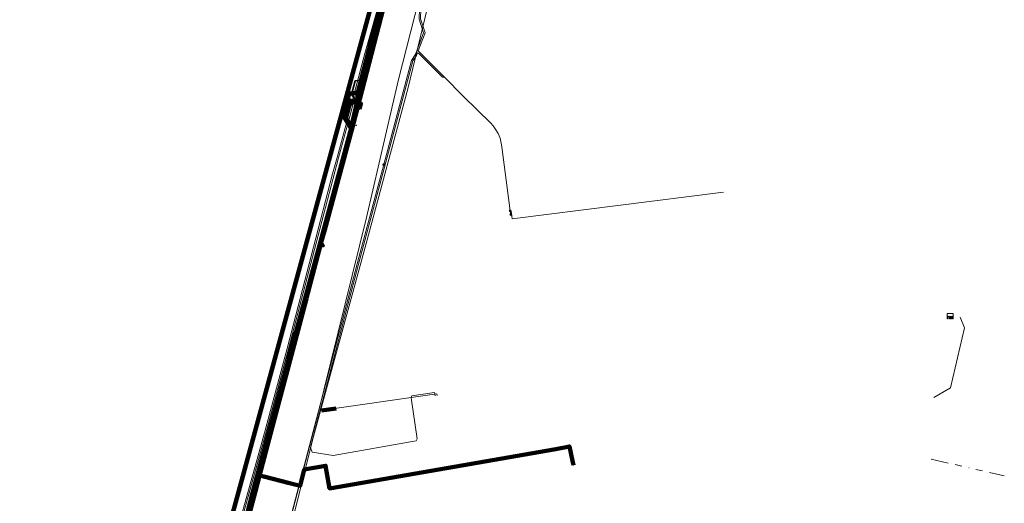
# Model space of a CAD drawing. Header units: metres. Extents: x 102998 to 103836, y 418192 to 419740.
# Tile 17 of 25: x 103489 to 103772, y 419326 to 419465. Entities that reach past the tile are written whole.
import ezdxf
from ezdxf.lldxf.tags import DXFTag

# ---------------------------------------------------------------- set-up
doc = ezdxf.new("R2010")
doc.units = ezdxf.units.M
doc.linetypes.add('RI-OVERIG', pattern=[17, 5, -2, 2, -2, 0, -2, 2, -2])
for name, color, linetype, lineweight in [('B-WE-KL-DATA_EUROFIBER NEDERLAND BV-G', 90, 'KL-DATA-N', 18), ('B-WE-KL-DATA_HULPSTUK_KPN BV-S @ 0.5', 90, 'Continuous', 25), ('B-WE-KL-DATA_KABELBED_KPN BV-G', 90, 'Continuous', 100), ('B-WE-KL-DATA_KABELBED_ZIGGO BV-G', 90, 'Continuous', 100), ('B-WE-KL-DATA_MANTELBUIS_KPN BV-G', 90, 'Continuous', 100), ('B-WE-KL-DATA_MANTELBUIS_STAAL_380_KPN BV-G', 90, 'Continuous', 100), ('B-WE-KL-ET_LS_400 V_STEDIN NETBEHEER BV-G', 190, 'KL-LS-N', 18), ('B-WE-KL-ET_LS_HULPSTUK_STEDIN NETBEHEER BV-S @ 0.5', 190, 'Continuous', 25), ('B-WE-KL-ET_MS_13 KV_STEDIN NETBEHEER BV-G', 130, 'KL-MS-N', 18), ('B-WE-KL-ET_MS_HULPSTUK_STEDIN NETBEHEER BV-S @ 0.5', 130, 'Continuous', 25), ('B-WE-KL-GAS_LD_MANTELBUIS_STEDIN NETBEHEER BV-G', 50, 'Continuous', 100), ('B-WE-KL-GAS_LD_POLYETHYLEEN PE_32_0.1 BAR_STEDIN NETBEHEER BV-G', 50, 'KL-GAS-LD-N', 18), ('B-WE-KL-GAS_LD_POLYVINYLCHLORIDE PVC_200_0.1 BAR_STEDIN NETBEHEER BV-G', 50, 'KL-GAS-LD-N', 18), ('B-WE-KL-OVERIG_RIJKSWATERSTAAT WEST NEDERLAND ZUID-G', 8, 'Continuous', 18), ('B-WE-KL-WATER_ASBESTCEMENT_176_EVIDES INFRA-G', 170, 'KL-WATER-N', 18), ('B-WE-KW-KUNSTWERK_SLUIS_WATERSCHAP HOLLANDSE DELTA-S @ 0.5', 170, 'Continuous', 25), ('B-WE-RI-VRIJVERVAL_200_RIJKSWATERSTAAT WEST NEDERLAND ZUID-G', 210, 'RI-OVERIG', 18), ('V-WE-KL-DATA_HULPSTUK_TENNET TSO-S @ 0.5', 90, 'Continuous', 25), ('V-WE-KL-DATA_OVERIG_TENNET TSO-G', 90, 'KL-DATA-V', 35)]:
    doc.layers.add(name, color=color, linetype=linetype, lineweight=lineweight)
doc.styles.add('NLCS-ISO', font='NLCS-ISO.ttf')
doc.styles.get("Standard").update_dxf_attribs({"font": 'arial.ttf'})
tags = doc.linetypes.add('KL-DATA-N', pattern='A,4,-1,[101,NLCS.SHX,S=0.5,R=0,X=0,Y=0],-1,4,-1,["D",Standard,S=1,R=0,X=-0.25,Y=-0.5],-1.5', length=12.5).pattern_tags.tags
tags[18] = DXFTag(74, 10)
tags = doc.linetypes.add('KL-DATA-V', pattern='A,2,[24,NLCS.SHX,S=0.5,R=0,X=0,Y=0],2,-1,[101,NLCS.SHX,S=0.5,R=0,X=0,Y=0],-1,2,[24,NLCS.SHX,S=0.5,R=0,X=0,Y=0],2,-1,["D",Standard,S=1,R=0,X=-0.25,Y=-0.5],-1.5', length=12.5).pattern_tags.tags
tags[34] = DXFTag(74, 10)
tags = doc.linetypes.add('KL-GAS-LD-N', pattern='A,4,-1,[69,NLCS.SHX,S=0.5,R=0,X=0,Y=0],-1,4,-1,["L",Standard,S=1,R=0,X=0.25,Y=-0.5],-2', length=13).pattern_tags.tags
tags[18] = DXFTag(74, 10)
tags = doc.linetypes.add('KL-LS-N', pattern='A,4,-1,[103,NLCS.SHX,S=0.75,R=0,X=0,Y=0],-1,4,-1,["L",Standard,S=1,R=0,X=0,Y=-0.5],-2', length=13).pattern_tags.tags
tags[18] = DXFTag(74, 10)
tags = doc.linetypes.add('KL-MS-N', pattern='A,4,-1,[103,NLCS.SHX,S=0.75,R=0,X=0,Y=0],-1,4,-1,["M",Standard,S=1,R=0,X=0,Y=-0.5],-2', length=13).pattern_tags.tags
tags[18] = DXFTag(74, 10)
doc.linetypes.add('KL-WATER-N', pattern='A,7,-0.5,[168,NLCS.SHX,S=0.75,R=0,X=0.75,Y=0],-2', length=9.5)

# ---------------------------------------------------------------- blocks, each defined once
blk = doc.blocks.new('SKL-WTB_HULP_MOF-SO')
at = {"linetype": 'ByBlock', "lineweight": 18}
h = blk.add_hatch(color=0, dxfattribs=at)
h.dxf.hatch_style = 1
h.paths.add_polyline_path([(-0.5625, 0, 1), (0.5625, 0, 1)])
at = {"color": 0, "linetype": 'ByBlock', "lineweight": 18}
blk.add_circle((0, 0), 0.5625, dxfattribs=at)
at = {"color": 0, "linetype": 'ByBlock', "lineweight": 18, "style": 'NLCS-ISO', "flags": 1}
for tag, p in [('TYPE', (1.5, 0)), ('OMSCHRIJVING', (1.5, -3)), ('LABEL', (1.5, -1.5))]:
    blk.add_attdef(tag, p, '', height=1, dxfattribs=at)
blk = doc.blocks.new('SKL-WTB_HULP_OVERIG-SO')
at = {"color": 0, "linetype": 'ByBlock', "lineweight": 18}
for points in [[(-0.14, 0.14), (0.14, -0.14)], [(0.14, 0.14), (-0.14, -0.14)]]:
    blk.add_lwpolyline(points, dxfattribs=at)
at = {"color": 0, "linetype": 'ByBlock', "lineweight": 18, "style": 'NLCS-ISO', "flags": 1}
for tag, p in [('TYPE', (1.5, 0)), ('OMSCHRIJVING', (1.5, -3)), ('LABEL', (1.5, -1.5))]:
    blk.add_attdef(tag, p, '', height=1, dxfattribs=at)
blk = doc.blocks.new('SKW-SLUIS-SO')
at = {"color": 0, "linetype": 'ByBlock', "lineweight": 18}
blk.add_lwpolyline([(0.31, -1.55), (0.82, -1.55), (0.82, -0.35, -1), (1.45, -0.35), (1.45, -1.55), (1.7, -1.55), (1.7, 1.55), (-1.7, 1.55), (-1.7, -1.55), (-1.45, -1.55), (-1.45, -0.35, -1), (-0.82, -0.35), (-0.82, -1.55), (-0.32, -1.55), (-0.32, -0.35, -1), (0.31, -0.35)], format="xyb", close=True, dxfattribs=at)

msp = doc.modelspace()

# ---------------------------------------------------------------- linework, layer by layer
at = {"layer": 'B-WE-KL-DATA_EUROFIBER NEDERLAND BV-G', "flags": 128}
for points in [[(103331.9, 418476.1), (103339.203, 418500), (103385.454, 418680.557), (103394, 418712.83), (103445.721, 418908.142), (103453.131, 418938.564), (103453.65, 418940.481), (103478.795, 419033.129), (103496.526, 419101.237), (103515.346, 419173.03), (103515.858, 419174.967), (103556.103, 419329.248), (103588.709, 419450.196), (103595.832, 419477.707)], [(103331.9, 418476.1), (103339.2, 418500), (103385.4, 418680.6), (103394, 418712.8), (103445.7, 418908.1), (103453.1, 418938.6), (103453.7, 418940.5), (103478.8, 419033.1), (103496.5, 419101.2), (103515.3, 419173), (103515.9, 419175), (103556.1, 419329.2), (103588.7, 419450.2), (103595.8, 419477.7)]]:
    msp.add_lwpolyline(points, dxfattribs=at)
at = {"layer": 'B-WE-KL-DATA_KABELBED_KPN BV-G', "flags": 128}
for points in [[(103627.664, 419601.617), (103627.657, 419601.534), (103627.599, 419600.814), (103627.44, 419598.853), (103625.417, 419589.302), (103624.731, 419586.987), (103618.275, 419565.201), (103610.728, 419539.732), (103599.07, 419491.129), (103590.849, 419461.916), (103586.584, 419444.184)], [(103610.38, 419532.407), (103604.547, 419510.781), (103601.751, 419500), (103586.786, 419442.283)], [(103584.465, 419434.455), (103586.269, 419441.147), (103586.299, 419441.257), (103586.54, 419442.151), (103588.709, 419450.196), (103601.604, 419500)], [(103586.584, 419444.184), (103583.724, 419443.841), (103583.399, 419442.493), (103583.303, 419442.086), (103583.314, 419442.065), (103583.327, 419442.046), (103583.341, 419442.028), (103583.357, 419442.011), (103583.375, 419441.995), (103583.393, 419441.981), (103583.413, 419441.969), (103583.434, 419441.958), (103583.456, 419441.95), (103583.478, 419441.943), (103583.501, 419441.938), (103583.524, 419441.935), (103583.547, 419441.934), (103585.324, 419441.497), (103585.964, 419441.34), (103586.299, 419441.257), (103586.504, 419441.207), (103587.061, 419441.07), (103587.077, 419441.054), (103587.092, 419441.036), (103587.105, 419441.018), (103587.117, 419440.998), (103587.127, 419440.977), (103587.135, 419440.955), (103587.141, 419440.933), (103587.145, 419440.911), (103587.148, 419440.888), (103587.148, 419440.865), (103586.743, 419439.331)], [(103586.584, 419444.184), (103586.088, 419441.908), (103585.964, 419441.34), (103585.936, 419441.211), (103584.465, 419434.456)], [(103585.958, 419439.574), (103586.329, 419440.986), (103586.33, 419441.004), (103586.329, 419441.021), (103586.327, 419441.039), (103586.323, 419441.056), (103586.317, 419441.073), (103586.31, 419441.09), (103586.302, 419441.105), (103586.292, 419441.12), (103586.281, 419441.134), (103586.269, 419441.147), (103586.256, 419441.159), (103586.242, 419441.169), (103586.228, 419441.178), (103586.212, 419441.186), (103586.196, 419441.193), (103586.18, 419441.198), (103586.163, 419441.202), (103586.145, 419441.204), (103586.128, 419441.205), (103586.111, 419441.204), (103586.094, 419441.201), (103586.077, 419441.198), (103586.06, 419441.193), (103586.044, 419441.186), (103585.936, 419441.211), (103585.134, 419441.395), (103583.376, 419441.8), (103583.328, 419441.77), (103583.282, 419441.736), (103583.238, 419441.698), (103583.198, 419441.658), (103582.204, 419437.524), (103582.607, 419436.978), (103584.465, 419434.456)], [(103586.786, 419442.283), (103586.54, 419442.151), (103586.088, 419441.908), (103585.324, 419441.497), (103585.134, 419441.395), (103583.537, 419440.537), (103582.607, 419436.978), (103582.519, 419436.643), (103584.297, 419433.83), (103584.493, 419433.519)], [(103586.786, 419442.283), (103586.504, 419441.207), (103584.493, 419433.519)], [(103585.131, 419435.96), (103586.15, 419439.854)], [(103511.236, 419157.466), (103515.858, 419174.967), (103542.757, 419278.031), (103556.103, 419329.248), (103584.297, 419433.83), (103584.465, 419434.455)], [(103584.493, 419433.519), (103576.757, 419404.84)], [(103576.757, 419404.84), (103575.959, 419401.884)], [(103575.959, 419401.884), (103575.952, 419401.857), (103575.572, 419400.425)], [(103575.572, 419400.425), (103571.925, 419386.657)], [(103576.436, 419400.221), (103575.572, 419400.425)], [(103571.506, 419385.073), (103561.705, 419348.074), (103558.065, 419334.333)], [(103571.925, 419386.657), (103571.506, 419385.073)], [(103558.066, 419334.333), (103569.675, 419331.364), (103570.884, 419335.986), (103576.987, 419337.128), (103578.149, 419330.59), (103643.042, 419341.892), (103646.91, 419342.658), (103647.798, 419338.487), (103648.033, 419337.272)], [(103558.065, 419334.333), (103556.805, 419329.574)], [(103566.643, 419332.139), (103559.338, 419334.007)], [(103556.805, 419329.574), (103556.028, 419326.639)], [(103556.028, 419326.639), (103549.386, 419301.558), (103541.353, 419270.354)]]:
    msp.add_lwpolyline(points, dxfattribs=at)
at = {"layer": 'B-WE-KL-DATA_KABELBED_ZIGGO BV-G', "flags": 128}
msp.add_lwpolyline([(103268.698, 418290.605), (103609.353, 419539.885), (103621.392, 419635.736), (103611.213, 419648.839)], dxfattribs=at)
at = {"layer": 'B-WE-KL-DATA_MANTELBUIS_KPN BV-G', "flags": 128}
msp.add_lwpolyline([(103585.131, 419435.96), (103586.15, 419439.854)], dxfattribs=at)
at = {"layer": 'B-WE-KL-DATA_MANTELBUIS_STAAL_380_KPN BV-G', "flags": 128}
msp.add_lwpolyline([(103566.643, 419332.139), (103559.338, 419334.007)], dxfattribs=at)
at = {"layer": 'B-WE-KL-ET_LS_400 V_STEDIN NETBEHEER BV-G', "flags": 128}
for points in [[(103704.625, 419635.086), (103693.317, 419630.004), (103660.261, 419616.093), (103659.75, 419615.99), (103658.299, 419615.88), (103657.21, 419615.782), (103653.454, 419614.383), (103648.579, 419612.801), (103640.748, 419610.179), (103639.597, 419609.521), (103638.792, 419608.768), (103638.234, 419607.995), (103638.036, 419606.723), (103637.958, 419605.982), (103638.02, 419603.964), (103638.313, 419603.56), (103638.403, 419603.043), (103638.411, 419602.572), (103638.254, 419601.488), (103637.184, 419592.549), (103635.664, 419586.715), (103629.059, 419560.856), (103618.916, 419522.129), (103609.85, 419488.684), (103604.337, 419468.134), (103604.215, 419465.241), (103605.534, 419461.252), (103603.586, 419456.095), (103603.884, 419455.704), (103611.118, 419448.57), (103616.431, 419443.079), (103624.412, 419435.308), (103625.067, 419434.553), (103625.827, 419433.478), (103626.457, 419432.338), (103627, 419431.005), (103627.471, 419429.103), (103627.606, 419427.804), (103629.936, 419410.202)], [(103623.632, 419583.927), (103618.174, 419563.659), (103610.175, 419533.353), (103601.68, 419502.015), (103598.599, 419490.231), (103589.63, 419459.09), (103584.029, 419437.672), (103580.705, 419425.362), (103566.403, 419370.665), (103559.843, 419346.486), (103553.47, 419323.51), (103553.635, 419322.457), (103552.28, 419317.265), (103551.628, 419316.392), (103541.822, 419278.072), (103535.489, 419253.889), (103529.29, 419229.655), (103522.843, 419205.495), (103515.507, 419176.384), (103509.578, 419153.423), (103546.477, 419144.63)], [(103449.324, 418923.329), (103458.979, 418960.935), (103464.148, 418980.769), (103471.479, 419009.344), (103481.294, 419047.067), (103490.043, 419080.673), (103490.554, 419082.59), (103496.521, 419105.555), (103507.628, 419147.473), (103515.119, 419176.483), (103522.456, 419205.595), (103528.902, 419229.755), (103535.101, 419253.989), (103541.434, 419278.172), (103552.973, 419323.216), (103553.742, 419325.969), (103559.457, 419346.592), (103566.017, 419370.769), (103573.59, 419399.774), (103579.013, 419420.839), (103580.317, 419425.457), (103582.921, 419435.088), (103588.223, 419455.291), (103598.213, 419490.333), (103601.294, 419502.116), (103609.798, 419533.454), (103617.872, 419564.038)], [(103611.118, 419448.57), (103610.557, 419448.567), (103603.603, 419455.419), (103603.365, 419455.509), (103603.08, 419454.755), (103602.041, 419453.18), (103593.891, 419422.692), (103586.828, 419396.343), (103575.025, 419351.591), (103572.661, 419342.36), (103573.169, 419340.964), (103579.141, 419340.014), (103602.969, 419344.205), (103603.26, 419344.826), (103601.55, 419356.625), (103601.693, 419357.122), (103608.242, 419358.122), (103608.378, 419357.189)], [(103582.945, 419435.371), (103585.764, 419434.624), (103585.842, 419434.913)], [(103629.936, 419410.202), (103630.2, 419410.236), (103630.504, 419407.878), (103691.076, 419415.588)], [(103629.936, 419410.202), (103630.071, 419409.193)]]:
    msp.add_lwpolyline(points, dxfattribs=at)
at = {"layer": 'B-WE-KL-ET_MS_13 KV_STEDIN NETBEHEER BV-G', "flags": 128}
for points in [[(103593.68, 419423.45), (103601.671, 419453.346), (103602.722, 419454.939), (103603.173, 419456.089), (103605.11, 419461.26), (103603.813, 419465.185), (103603.939, 419468.194), (103609.464, 419488.788), (103618.527, 419522.232), (103628.673, 419560.958), (103636.796, 419592.649), (103638.006, 419602.793), (103638.77, 419605.269), (103638.894, 419607.21), (103639.101, 419613.544), (103639.854, 419620.779), (103641.976, 419629.402), (103643.429, 419644.506), (103644.708, 419662.051)], [(103500.641, 419069.495), (103503.693, 419081.444), (103511.374, 419109.949), (103520.497, 419145.501), (103528.248, 419174.736), (103535.759, 419203.562), (103539.585, 419218.035), (103548.327, 419251.349), (103554.753, 419275.515), (103586.542, 419396.815), (103593.68, 419423.45)]]:
    msp.add_lwpolyline(points, dxfattribs=at)
at = {"layer": 'B-WE-KL-GAS_LD_MANTELBUIS_STEDIN NETBEHEER BV-G', "flags": 128}
msp.add_lwpolyline([(103575.791, 419352.952), (103580.004, 419353.565)], dxfattribs=at)
at = {"layer": 'B-WE-KL-GAS_LD_POLYETHYLEEN PE_32_0.1 BAR_STEDIN NETBEHEER BV-G', "flags": 128}
msp.add_lwpolyline([(103608.971, 419357.276), (103608.899, 419357.77), (103575.588, 419352.922)], dxfattribs=at)
at = {"layer": 'B-WE-KL-GAS_LD_POLYVINYLCHLORIDE PVC_200_0.1 BAR_STEDIN NETBEHEER BV-G', "flags": 128}
msp.add_lwpolyline([(103524.859, 419159.092), (103531.603, 419185.414), (103542.372, 419226.154), (103557.713, 419282.182), (103573.566, 419345.516), (103588.676, 419400.862), (103600.534, 419445.218), (103606.198, 419468.538), (103616.531, 419495.427), (103618.477, 419500.166), (103630.119, 419528.028)], dxfattribs=at)
at = {"layer": 'B-WE-KL-OVERIG_RIJKSWATERSTAAT WEST NEDERLAND ZUID-G', "flags": 128}
msp.add_lwpolyline([(103751.3, 419356.65), (103756.12, 419359.48), (103760.11, 419376.68), (103758.93, 419379.71)], dxfattribs=at)
msp.add_lwpolyline([(103751.3, 419356.65), (103756.12, 419359.48), (103760.11, 419376.68), (103758.93, 419379.71)], dxfattribs=at)
msp.add_lwpolyline([(103751.3, 419356.65), (103756.12, 419359.48), (103760.11, 419376.68), (103758.93, 419379.71)], dxfattribs=at)
msp.add_lwpolyline([(103751.3, 419356.65), (103756.12, 419359.48), (103760.11, 419376.68), (103758.93, 419379.71)], dxfattribs=at)
msp.add_lwpolyline([(103751.3, 419356.65), (103756.12, 419359.48), (103760.11, 419376.68), (103758.93, 419379.71)], dxfattribs=at)
msp.add_lwpolyline([(103751.3, 419356.65), (103756.12, 419359.48), (103760.11, 419376.68), (103758.93, 419379.71)], dxfattribs=at)
msp.add_lwpolyline([(103751.3, 419356.65), (103756.12, 419359.48), (103760.11, 419376.68), (103758.93, 419379.71)], dxfattribs=at)
msp.add_lwpolyline([(103751.3, 419356.65), (103756.12, 419359.48), (103760.11, 419376.68), (103758.93, 419379.71)], dxfattribs=at)
msp.add_lwpolyline([(103751.3, 419356.65), (103756.12, 419359.48), (103760.11, 419376.68), (103758.93, 419379.71)], dxfattribs=at)
msp.add_lwpolyline([(103751.3, 419356.65), (103756.12, 419359.48), (103760.11, 419376.68), (103758.93, 419379.71)], dxfattribs=at)
msp.add_lwpolyline([(103751.3, 419356.65), (103756.12, 419359.48), (103760.11, 419376.68), (103758.93, 419379.71)], dxfattribs=at)
at = {"layer": 'B-WE-KL-WATER_ASBESTCEMENT_176_EVIDES INFRA-G', "flags": 128}
msp.add_lwpolyline([(103522.316, 419151.586), (103531.716, 419187.868), (103557.445, 419285.343), (103574.456, 419350.649), (103588.699, 419408.343), (103597.801, 419447.514), (103603.832, 419471.182), (103616.796, 419521.124)], dxfattribs=at)
at = {"layer": 'B-WE-RI-VRIJVERVAL_200_RIJKSWATERSTAAT WEST NEDERLAND ZUID-G', "flags": 128}
msp.add_lwpolyline([(103750.61, 419338.99), (103771.535, 419334.209)], dxfattribs=at)
at = {"layer": 'V-WE-KL-DATA_OVERIG_TENNET TSO-G', "flags": 128}
for points in [[(103632.116, 419657.084), (103630.774, 419624.452), (103629.627, 419613.394), (103626.059, 419593.805), (103619.507, 419568.753), (103587.865, 419447.813), (103585.483, 419447.45), (103584.482, 419443.566), (103586.139, 419441.322), (103569.062, 419376.312), (103567.773, 419375.085)], [(103567.773, 419375.085), (103565.964, 419368.172)], [(103565.964, 419368.172), (103566.458, 419366.442), (103540.731, 419267.364), (103442.118, 418890.547), (103440.947, 418887.511)]]:
    msp.add_lwpolyline(points, dxfattribs=at)

# ---------------------------------------------------------------- block references
at = {"layer": 'B-WE-KL-DATA_HULPSTUK_KPN BV-S @ 0.5', "xscale": 0.5, "yscale": 0.5, "zscale": 0.5}
for name, p in [('SKL-WTB_HULP_OVERIG-SO', (103591.099, 419458.919)), ('SKL-WTB_HULP_OVERIG-SO', (103586.584, 419444.184)), ('SKL-WTB_HULP_OVERIG-SO', (103586.584, 419444.184)), ('SKL-WTB_HULP_OVERIG-SO', (103586.584, 419444.184)), ('SKL-WTB_HULP_MOF-SO', (103583.068, 419441.117)), ('SKL-WTB_HULP_MOF-SO', (103583.349, 419442.283)), ('SKL-WTB_HULP_OVERIG-SO', (103586.786, 419442.283)), ('SKL-WTB_HULP_OVERIG-SO', (103586.786, 419442.283)), ('SKL-WTB_HULP_OVERIG-SO', (103586.786, 419442.283)), ('SKL-WTB_HULP_MOF-SO', (103585.779, 419440.491)), ('SKL-WTB_HULP_MOF-SO', (103586.136, 419438.738)), ('SKL-WTB_HULP_OVERIG-SO', (103585.958, 419439.574)), ('SKL-WTB_HULP_OVERIG-SO', (103586.743, 419439.331)), ('SKL-WTB_HULP_MOF-SO', (103586.969, 419440.19)), ('SKL-WTB_HULP_OVERIG-SO', (103584.465, 419434.456)), ('SKL-WTB_HULP_OVERIG-SO', (103584.465, 419434.456)), ('SKL-WTB_HULP_OVERIG-SO', (103584.465, 419434.455)), ('SKL-WTB_HULP_OVERIG-SO', (103584.465, 419434.455)), ('SKL-WTB_HULP_OVERIG-SO', (103584.493, 419433.519)), ('SKL-WTB_HULP_OVERIG-SO', (103584.493, 419433.519)), ('SKL-WTB_HULP_OVERIG-SO', (103584.493, 419433.519)), ('SKL-WTB_HULP_MOF-SO', (103576.237, 419403.936)), ('SKL-WTB_HULP_OVERIG-SO', (103576.757, 419404.84)), ('SKL-WTB_HULP_OVERIG-SO', (103576.757, 419404.84)), ('SKL-WTB_HULP_MOF-SO', (103575.98, 419402.981)), ('SKL-WTB_HULP_OVERIG-SO', (103575.959, 419401.884)), ('SKL-WTB_HULP_OVERIG-SO', (103575.959, 419401.884)), ('SKL-WTB_HULP_OVERIG-SO', (103575.573, 419400.425)), ('SKL-WTB_HULP_OVERIG-SO', (103575.573, 419400.425)), ('SKL-WTB_HULP_OVERIG-SO', (103575.573, 419400.425)), ('SKL-WTB_HULP_MOF-SO', (103576.436, 419400.221)), ('SKL-WTB_HULP_OVERIG-SO', (103576.436, 419400.221)), ('SKL-WTB_HULP_OVERIG-SO', (103571.506, 419385.073)), ('SKL-WTB_HULP_OVERIG-SO', (103571.506, 419385.073)), ('SKL-WTB_HULP_OVERIG-SO', (103571.925, 419386.657)), ('SKL-WTB_HULP_OVERIG-SO', (103571.925, 419386.657)), ('SKL-WTB_HULP_OVERIG-SO', (103648.033, 419337.272)), ('SKL-WTB_HULP_OVERIG-SO', (103558.065, 419334.333)), ('SKL-WTB_HULP_OVERIG-SO', (103558.065, 419334.333)), ('SKL-WTB_HULP_OVERIG-SO', (103558.066, 419334.333)), ('SKL-WTB_HULP_MOF-SO', (103557.117, 419333.012)), ('SKL-WTB_HULP_MOF-SO', (103556.026, 419328.953)), ('SKL-WTB_HULP_OVERIG-SO', (103556.805, 419329.574)), ('SKL-WTB_HULP_OVERIG-SO', (103556.805, 419329.574)), ('SKL-WTB_HULP_OVERIG-SO', (103556.028, 419326.639)), ('SKL-WTB_HULP_OVERIG-SO', (103556.028, 419326.639))]:
    msp.add_blockref(name, p, dxfattribs=at)
at = {"layer": 'B-WE-KL-ET_LS_HULPSTUK_STEDIN NETBEHEER BV-S @ 0.5', "xscale": 0.5, "yscale": 0.5, "zscale": 0.5}
for p in [(103629.936, 419410.202), (103630.071, 419409.193)]:
    msp.add_blockref('SKL-WTB_HULP_MOF-SO', p, dxfattribs=at)
at = {"layer": 'B-WE-KL-ET_MS_HULPSTUK_STEDIN NETBEHEER BV-S @ 0.5', "xscale": 0.5, "yscale": 0.5, "zscale": 0.5}
msp.add_blockref('SKL-WTB_HULP_MOF-SO', (103593.68, 419423.45), dxfattribs=at)
at = {"layer": 'B-WE-KW-KUNSTWERK_SLUIS_WATERSCHAP HOLLANDSE DELTA-S @ 0.5', "xscale": 0.5, "yscale": 0.5, "zscale": 0.5}
msp.add_blockref('SKW-SLUIS-SO', (103756, 419380), dxfattribs=at)
at = {"layer": 'V-WE-KL-DATA_HULPSTUK_TENNET TSO-S @ 0.5', "xscale": 0.5, "yscale": 0.5, "zscale": 0.5}
for p in [(103567.773, 419375.085), (103565.964, 419368.172)]:
    msp.add_blockref('SKL-WTB_HULP_MOF-SO', p, dxfattribs=at)

doc.saveas('drawing.dxf')
